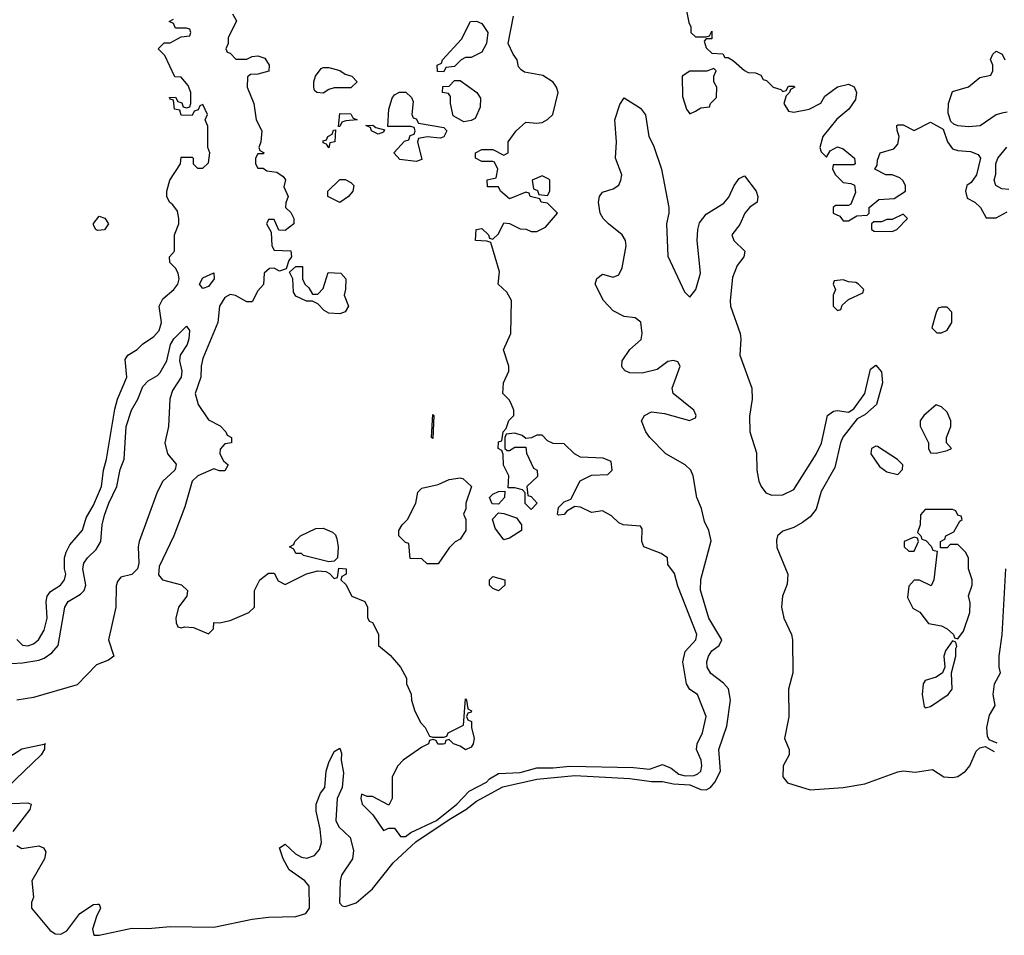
# Model space of a CAD drawing. Header units: inches. Extents: x 2601469 to 2753575, y 449403 to 582909.
# Tile 112 of 256: x 2681640 to 2685239, y 464010 to 467356. Entities that reach past the tile are written whole.
import ezdxf

# ---------------------------------------------------------------- set-up
doc = ezdxf.new("R2010")
doc.units = ezdxf.units.IN
doc.header["$MEASUREMENT"] = 0
doc.layers.add('C6486', color=7, linetype='Continuous')

msp = doc.modelspace()

# ---------------------------------------------------------------- linework, layer by layer
at = {"layer": 'C6486', "color": 4}
for points, elevation in [([(2684062, 467470), (2684086.4, 467346.4), (2684094, 467330), (2684094, 467310), (2684110, 467294), (2684150, 467294), (2684162, 467298), (2684170, 467314), (2684170, 467286), (2684150, 467286), (2684142, 467278), (2684150, 467254), (2684170, 467234), (2684210, 467231.3), (2684218, 467218), (2684230, 467218), (2684250, 467206), (2684290, 467171.3), (2684303.6, 467163.6), (2684330, 467162), (2684350, 467154), (2684358, 467138), (2684370, 467134), (2684394, 467110), (2684422, 467102), (2684430, 467094), (2684442, 467098), (2684450, 467114), (2684470, 467114), (2684474, 467110), (2684458, 467102), (2684454, 467090), (2684442, 467078), (2684434, 467050), (2684450, 467022), (2684470, 467018), (2684526, 467030), (2684568.4, 467051.6), (2684583.1, 467076.9), (2684630, 467110.8), (2684670, 467121), (2684690.8, 467110.8), (2684698.8, 467090), (2684695.5, 467064.5), (2684670.6, 467029.4), (2684627.1, 466992.9), (2684576, 466930), (2684564.7, 466890), (2684570, 466874), (2684590, 466854), (2684603.1, 466876.9), (2684630, 466891.3), (2684650, 466884.7), (2684692, 466850), (2684694, 466830), (2684690, 466826), (2684614, 466826), (2684612, 466810), (2684622, 466790), (2684650, 466762), (2684678, 466758), (2684691.3, 466751.3), (2684695.3, 466724.7), (2684678, 466682), (2684670, 466678), (2684622, 466678), (2684614, 466670), (2684614, 466650), (2684638, 466638), (2684650, 466622), (2684670, 466622), (2684700.4, 466639.6), (2684738, 466642), (2684746, 466650), (2684746, 466670), (2684780.4, 466699.6), (2684836.4, 466703.6), (2684878, 466730), (2684878, 466750), (2684868.9, 466768.9), (2684858, 466778), (2684830, 466789), (2684806, 466790), (2684766, 466810), (2684775.3, 466824.7), (2684776.4, 466843.6), (2684786, 466870), (2684835.1, 466884.9), (2684850, 466902), (2684855.3, 466930), (2684848, 466952), (2684846, 466970), (2684850, 466972), (2684870, 466972), (2684910, 466952), (2684970, 466982), (2685016, 466956), (2685031.3, 466910), (2685050, 466884.7), (2685070, 466878), (2685115.3, 466875.3), (2685143.6, 466863.6), (2685152, 466850), (2685138, 466790), (2685118.8, 466761.2), (2685102, 466750), (2685098, 466730), (2685104, 466704), (2685132, 466690), (2685152, 466670), (2685172.7, 466632.7), (2685210, 466632), (2685250, 466654)], 8), ([(2682418, 467378), (2682432, 467352), (2682402, 467290), (2682402, 467270), (2682394, 467250), (2682398, 467238), (2682410, 467234), (2682430, 467212), (2682470, 467212), (2682490, 467222), (2682510, 467224.7), (2682536, 467216), (2682552, 467190), (2682551.3, 467168.7), (2682510, 467158), (2682483.6, 467156.4), (2682472.7, 467147.3), (2682472, 467110), (2682496, 467050), (2682504.7, 466990), (2682524.7, 466950), (2682522, 466910), (2682514, 466890), (2682518, 466878), (2682534, 466870), (2682530, 466866), (2682510, 466866), (2682502, 466850), (2682502, 466830), (2682510, 466814), (2682530, 466814), (2682543.6, 466803.6), (2682579.6, 466799.6), (2682603.6, 466783.6), (2682611.6, 466771.6), (2682605.4, 466745.4), (2682622, 466710), (2682612.7, 466687.3), (2682612, 466670), (2682631.3, 466651.3), (2682642, 466630), (2682642, 466610), (2682610, 466586), (2682587.3, 466587.3), (2682570, 466626), (2682550, 466626), (2682542, 466610), (2682559.6, 466579.6), (2682562, 466530), (2682570, 466514), (2682631.6, 466511.6), (2682634, 466490), (2682623.6, 466476.4), (2682614, 466446), (2682590, 466438), (2682570, 466448), (2682552.7, 466447.3), (2682534, 466430), (2682531.6, 466388.4), (2682510, 466366), (2682490, 466326), (2682470, 466326), (2682429.1, 466349.1), (2682410, 466352.7), (2682390, 466341.2), (2682370.8, 466310), (2682364, 466250), (2682310, 466118), (2682304, 466090), (2682302.8, 466050), (2682281, 465990), (2682292, 465950), (2682330, 465894), (2682372.7, 465872.7), (2682394, 465850), (2682398, 465838), (2682414, 465830), (2682414, 465810), (2682390, 465806), (2682372.7, 465787.3), (2682372, 465770), (2682384.7, 465744.7), (2682402, 465730), (2682390, 465708), (2682370, 465708), (2682350, 465715.3), (2682291.3, 465690), (2682271, 465670), (2682243.5, 465576.5), (2682204, 465470), (2682150, 465358), (2682148, 465328), (2682162, 465310), (2682231.6, 465291.6), (2682254, 465270), (2682251.3, 465250), (2682221, 465210), (2682211.3, 465170), (2682212, 465152), (2682218, 465138), (2682230, 465134), (2682242, 465138), (2682275.3, 465135.3), (2682330, 465112), (2682348, 465130), (2682350, 465154), (2682370, 465152), (2682410, 465161), (2682478, 465190), (2682498, 465210), (2682498, 465270), (2682518, 465310), (2682550, 465334), (2682570, 465334), (2682585.4, 465305.4), (2682610, 465292), (2682688.4, 465331.6), (2682730, 465342), (2682759.6, 465339.6), (2682772.7, 465332.7), (2682790, 465314), (2682802, 465318), (2682807.3, 465352.7), (2682834, 465350), (2682834, 465330), (2682818, 465322), (2682814, 465310), (2682832, 465292), (2682854, 465250), (2682902, 465230), (2682911.3, 465210), (2682912, 465172), (2682918, 465158), (2682930, 465154), (2682951.1, 465111.1), (2682952, 465070), (2682994.4, 465034.4), (2683032, 464990), (2683054, 464950), (2683054, 464930), (2683071.6, 464891.6), (2683072, 464870), (2683084.7, 464830), (2683106.4, 464786.4), (2683122, 464770), (2683138, 464738), (2683150, 464734), (2683190, 464734), (2683202, 464738), (2683206, 464750), (2683262, 464778), (2683270, 464874), (2683274, 464870), (2683278, 464838), (2683291.1, 464831.1), (2683290, 464826), (2683278, 464822), (2683274, 464810), (2683278, 464798), (2683291.6, 464791.6), (2683292, 464770), (2683302, 464730), (2683298, 464710), (2683290, 464698), (2683270, 464688.7), (2683250, 464702), (2683226, 464710), (2683210, 464726), (2683198, 464722), (2683194, 464710), (2683188.4, 464708.4), (2683168.4, 464708.4), (2683162, 464722), (2683150, 464726), (2683138, 464722), (2683134, 464710), (2683110, 464698), (2683042, 464650), (2683022, 464630), (2683002, 464590), (2683002, 464510), (2682990, 464486), (2682930, 464518), (2682910, 464518), (2682890, 464526), (2682886.8, 464510), (2682892, 464490), (2682930.8, 464450.8), (2682970, 464394), (2682990, 464402), (2683010, 464402), (2683031.6, 464371.6), (2683050, 464371), (2683070, 464386), (2683163.5, 464430), (2683238.4, 464490), (2683283, 464537), (2683346, 464570), (2683357.7, 464582.3), (2683390, 464601.6), (2683470, 464605.3), (2683530, 464622.4), (2683590, 464622.3), (2683651, 464629), (2683883.4, 464623.4), (2683942, 464618), (2683990, 464634.8), (2684021.3, 464621.3), (2684050, 464598.7), (2684073.4, 464593.4), (2684105.1, 464594.9), (2684119.7, 464600.3), (2684129.5, 464610), (2684133.3, 464630), (2684131.6, 464650), (2684114.5, 464690), (2684117, 464710), (2684136.2, 464750), (2684149, 464810), (2684118, 464890), (2684090, 464908.7), (2684077.2, 464930), (2684063.7, 465010), (2684072.3, 465047.7), (2684112.3, 465090), (2684115.1, 465110), (2684046.3, 465286.3), (2684033.2, 465333.2), (2684010, 465366), (2684008, 465390), (2683985.2, 465405.2), (2683922, 465430), (2683914, 465450), (2683915.3, 465495.3), (2683910, 465506), (2683846, 465510), (2683830, 465518), (2683803.1, 465543.1), (2683770, 465562), (2683730, 465555.3), (2683690, 465575.3), (2683670, 465578), (2683639.6, 465560.4), (2683630, 465548), (2683610, 465546), (2683606, 465550), (2683610, 465574), (2683630, 465594), (2683655.3, 465604.7), (2683689.2, 465670.8), (2683730, 465692), (2683790, 465694), (2683806, 465710), (2683802, 465742), (2683773.6, 465753.6), (2683690, 465758), (2683668, 465770), (2683630, 465806), (2683590, 465808), (2683570, 465818), (2683550, 465838), (2683530, 465838), (2683511.6, 465828.4), (2683490, 465826), (2683476.4, 465836.4), (2683450, 465846), (2683418, 465842), (2683414, 465830), (2683414, 465790), (2683422, 465782), (2683430, 465782), (2683450, 465794), (2683490, 465794), (2683492.7, 465772.7), (2683518, 465718), (2683532, 465710), (2683532.7, 465687.3), (2683494, 465650), (2683498, 465618), (2683510, 465614), (2683532, 465590), (2683510, 465566), (2683488.4, 465588.4), (2683487.3, 465627.3), (2683478, 465638), (2683450, 465646), (2683426, 465646), (2683428, 465690), (2683409.1, 465729.1), (2683408, 465768), (2683402, 465782), (2683388.7, 465790), (2683390, 465814), (2683402, 465818), (2683408, 465850), (2683418, 465862), (2683428.4, 465891.6), (2683446, 465910), (2683446, 465930), (2683438, 465950), (2683430, 465966), (2683406, 465990), (2683408.7, 466030), (2683428.4, 466071.6), (2683428.7, 466090), (2683408.7, 466150), (2683435.3, 466210), (2683438, 466330), (2683420.4, 466360.4), (2683388.7, 466390), (2683394.6, 466434.6), (2683362, 466542), (2683347.3, 466547.3), (2683306, 466550), (2683308.7, 466590), (2683330, 466594), (2683354, 466570), (2683358, 466558), (2683370, 466554), (2683390, 466574), (2683410, 466614), (2683430, 466612), (2683470, 466592), (2683491.1, 466591.1), (2683510, 466582), (2683530, 466582), (2683562, 466598), (2683606, 466650), (2683570, 466686), (2683546, 466690), (2683542, 466702), (2683506, 466710), (2683502, 466722), (2683490, 466726), (2683430, 466702), (2683398, 466730), (2683390, 466746), (2683350, 466746), (2683348.7, 466771.3), (2683382, 466778), (2683388, 466810), (2683375.3, 466835.3), (2683370, 466838), (2683330, 466838), (2683306, 466850), (2683306, 466870), (2683330, 466882), (2683370, 466882), (2683410, 466862), (2683426, 466870), (2683426, 466910), (2683455.3, 466950), (2683490, 466982), (2683530, 466978), (2683550, 466981), (2683570, 466991.3), (2683588.7, 467010), (2683608, 467090), (2683602, 467110), (2683590, 467128), (2683552.3, 467152.3), (2683485.2, 467165.2), (2683473.6, 467173.6), (2683464, 467184), (2683459, 467210), (2683444, 467230), (2683425.2, 467270), (2683445.2, 467370)], 8), ([(2681630, 465092), (2681650, 465071), (2681670, 465068.2), (2681690, 465076), (2681708.7, 465090), (2681730, 465126), (2681740.7, 465170), (2681736.2, 465230), (2681740.9, 465250), (2681753.1, 465266.9), (2681789, 465290), (2681804, 465310), (2681809, 465330), (2681804, 465350), (2681804, 465390), (2681809.3, 465410.7), (2681823.2, 465436.8), (2681869.4, 465490.6), (2681883.6, 465536.4), (2681910, 465582.8), (2681939.6, 465650), (2681946, 465710), (2681956.9, 465750), (2681987.3, 465932.7), (2681997, 465970), (2682032, 466050), (2682025.6, 466114.4), (2682035.3, 466130), (2682070, 466151), (2682089.4, 466170.6), (2682130, 466198.8), (2682150, 466221), (2682158, 466250), (2682149.3, 466310), (2682163.6, 466336.4), (2682204, 466370), (2682218, 466390), (2682222.7, 466410), (2682219, 466430), (2682210, 466448), (2682189.1, 466469.1), (2682188, 466490), (2682206, 466510), (2682206, 466570), (2682222, 466610), (2682222, 466630), (2682216.4, 466656.4), (2682200.4, 466680.4), (2682188, 466690), (2682178, 466710), (2682178, 466730), (2682188.7, 466770), (2682228, 466830), (2682230, 466854), (2682270, 466854), (2682274, 466850), (2682274, 466830), (2682290, 466814), (2682310, 466814), (2682330, 466834), (2682335.3, 466870), (2682328, 466890), (2682327.3, 466967.3), (2682318, 466990), (2682326, 467010), (2682310, 467046), (2682298, 467042), (2682292.7, 467027.3), (2682278, 467022), (2682270, 467006), (2682230, 467008), (2682226, 467026), (2682206, 467030), (2682202, 467062), (2682190, 467066), (2682188, 467072), (2682210, 467074), (2682218, 467058), (2682232.7, 467052.7), (2682238, 467038), (2682250, 467034), (2682262, 467038), (2682266, 467050), (2682266, 467090), (2682256.4, 467116.4), (2682230, 467146), (2682207.3, 467147.3), (2682170, 467226), (2682146, 467250), (2682168.4, 467271.6), (2682190, 467272), (2682230, 467294), (2682262, 467298), (2682266, 467310), (2682262, 467322), (2682250, 467326), (2682210, 467326), (2682202, 467342), (2682186, 467350), (2682202, 467358)], 8), ([(2685250, 467018), (2685230, 467015.3), (2685210, 467008.7), (2685150.8, 466969.2), (2685110, 466965.2), (2685069, 466969), (2685054.6, 466974.6), (2685044, 466984), (2685034.6, 467014.6), (2685035.3, 467050), (2685050, 467094), (2685109.1, 467110.9), (2685150, 467144.7), (2685190, 467154), (2685198, 467170), (2685198, 467190), (2685188.9, 467211.1), (2685198, 467230), (2685210, 467242), (2685232, 467230), (2685242, 467210)], 8), ([(2681630, 464339.1), (2681647.6, 464327.6), (2681710, 464337), (2681726.8, 464330), (2681735.8, 464315.8), (2681730.4, 464290), (2681684.9, 464210), (2681690.5, 464150), (2681683.1, 464130), (2681683.6, 464110), (2681750, 464028.9), (2681770, 464015.3), (2681790, 464014.4), (2681812.9, 464027.1), (2681859.3, 464090), (2681910, 464122.8), (2681924.7, 464124.7), (2681930, 464124.7), (2681935.5, 464110), (2681920.6, 464079.4), (2681906.7, 464033.3), (2681910.6, 464010.6), (2681930.4, 464010.4), (2682050, 464036.8), (2682110, 464035), (2682190, 464043), (2682350, 464040.2), (2682490, 464069.4), (2682550, 464076.9), (2682650, 464079.6), (2682686.6, 464090), (2682698.9, 464110), (2682698, 464190), (2682682.9, 464210), (2682625.1, 464250), (2682602.9, 464290), (2682589.4, 464330), (2682610, 464344), (2682648.4, 464308.4), (2682670, 464296.4), (2682690, 464292.4), (2682717.4, 464302.6), (2682736.1, 464323.9), (2682743.6, 464350), (2682738.6, 464398.6), (2682723.8, 464463.8), (2682723.6, 464490), (2682739.5, 464530), (2682755.1, 464550), (2682760.7, 464610), (2682770, 464642), (2682790, 464682), (2682810, 464694), (2682816, 464676), (2682814.8, 464650), (2682824.1, 464604.1), (2682818.7, 464550), (2682800.4, 464510), (2682796.3, 464430), (2682807, 464407), (2682848.4, 464368.4), (2682859.9, 464319.9), (2682856.5, 464290), (2682817, 464230), (2682811.8, 464210), (2682808.9, 464128.9), (2682818.5, 464118.5), (2682830, 464115.8), (2682870.5, 464129.5), (2682930, 464179.7), (2683005, 464275), (2683088.4, 464351.6), (2683210, 464434.1), (2683270.4, 464469.6), (2683310, 464501.1), (2683406.5, 464553.5), (2683530, 464581.2), (2683670, 464594.6), (2683870, 464583.9), (2683950, 464572.5), (2683990, 464573), (2684030, 464564.2), (2684090, 464560.1), (2684130, 464543), (2684150, 464541.8), (2684165.1, 464550), (2684181.7, 464570), (2684201.6, 464610), (2684196.2, 464690), (2684225.4, 464774.6), (2684238.7, 464870), (2684231.2, 464911.2), (2684212.4, 464932.4), (2684167, 464967), (2684153.3, 464990), (2684151.6, 465010), (2684157.6, 465030), (2684169.8, 465050.2), (2684197.2, 465070), (2684207, 465090), (2684159.7, 465170), (2684128.3, 465271.7), (2684129.7, 465310.3), (2684168.4, 465451.6), (2684159, 465490), (2684143.2, 465523.2), (2684132.7, 465570), (2684115.1, 465610), (2684101.6, 465690), (2684094, 465710), (2684072.7, 465730), (2684001.6, 465770), (2683943.6, 465830), (2683929.6, 465850), (2683912.7, 465890), (2683924, 465910), (2683950, 465924), (2683997.5, 465917.5), (2684088.7, 465891.3), (2684110, 465902), (2684112.7, 465910), (2684104, 465930), (2684028.7, 465990), (2684025.2, 466010), (2684054.5, 466090), (2684046.3, 466106.3), (2684030, 466111.6), (2684010, 466107), (2683970, 466078.7), (2683915.1, 466064.9), (2683870, 466066), (2683853.4, 466073.4), (2683844.2, 466084.2), (2683840.9, 466090), (2683842.9, 466110), (2683870, 466150.8), (2683912, 466188), (2683916.2, 466210), (2683911.3, 466251.3), (2683890, 466267), (2683850, 466271.6), (2683810, 466292), (2683774, 466330), (2683743.7, 466390), (2683750, 466411), (2683770, 466426), (2683810, 466416), (2683830, 466424.7), (2683842.7, 466450), (2683857, 466530), (2683854.5, 466550), (2683842.7, 466570), (2683792, 466610), (2683773.6, 466630), (2683762.4, 466650), (2683756.2, 466690), (2683759.3, 466710), (2683770, 466726), (2683810, 466738), (2683830, 466752), (2683837.2, 466770), (2683841.2, 466790), (2683818, 466850), (2683822, 466910), (2683816, 466990), (2683833.6, 467046.4), (2683850, 467071.3), (2683910, 467033.4), (2683928.3, 467008.3), (2683940.5, 466930), (2683956.5, 466896.5), (2683986, 466810), (2684012.7, 466670), (2684013, 466650), (2684004.4, 466610), (2684010, 466492), (2684070, 466362), (2684090, 466342), (2684112.3, 466370), (2684129.3, 466430), (2684116.3, 466550), (2684118.9, 466590), (2684125.6, 466614.4), (2684150, 466646), (2684214.2, 466685.8), (2684232.1, 466707.9), (2684252, 466750), (2684270, 466776), (2684290, 466786), (2684332, 466730), (2684338.4, 466710), (2684335.5, 466690), (2684308.9, 466671.1), (2684290.5, 466650), (2684272.5, 466607.5), (2684242.8, 466570), (2684251, 466550), (2684290.5, 466510), (2684287.3, 466490), (2684262.3, 466457.7), (2684245.4, 466414.6), (2684237.4, 466330), (2684238.9, 466310), (2684273.4, 466210), (2684276.5, 466190), (2684272.7, 466130), (2684316.5, 466010), (2684317.8, 465970), (2684307.6, 465907.6), (2684308.7, 465850), (2684334, 465774), (2684335.3, 465710), (2684342.4, 465670), (2684350.5, 465650), (2684367.7, 465627.7), (2684390, 465618.4), (2684430, 465620.3), (2684470, 465639.1), (2684551.7, 465768.3), (2684570.9, 465809.1), (2684593.2, 465910), (2684614.5, 465925.5), (2684630, 465928), (2684670, 465922.8), (2684690, 465934.8), (2684729.5, 465990), (2684750, 466078.8), (2684770, 466093.4), (2684790.3, 466070), (2684793.7, 466030), (2684772.2, 465950), (2684730, 465912.3), (2684701.6, 465898.4), (2684649.1, 465830.9), (2684640.3, 465810), (2684619.7, 465720.3), (2684570, 465632.7), (2684552.2, 465567.8), (2684530, 465539.6), (2684501.4, 465518.6), (2684470, 465501.3), (2684430, 465487.6), (2684410.4, 465470), (2684406.1, 465453.9), (2684407.7, 465427.7), (2684448.7, 465330), (2684446.1, 465293.9), (2684428.5, 465250), (2684424.9, 465210), (2684434, 465170), (2684462, 465110), (2684465.7, 465090), (2684466.7, 464970), (2684450.4, 464910), (2684451.5, 464808.5), (2684435.5, 464730), (2684452.4, 464690), (2684452.7, 464670), (2684430.5, 464630), (2684430.4, 464590), (2684447.4, 464567.4), (2684530, 464541.8), (2684650, 464551), (2684730, 464564.5), (2684850, 464608.2), (2684870, 464611.3), (2684914, 464606), (2684976.8, 464616.8), (2685018, 464590), (2685050, 464586.7), (2685070, 464590.6), (2685097.2, 464610), (2685113.2, 464630), (2685136.6, 464683.4), (2685150, 464696), (2685170, 464701), (2685202.5, 464682.5)], 4), ([(2685256.4, 466736.4), (2685230, 466738), (2685208, 466750), (2685202, 466770), (2685208.4, 466791.6), (2685208.7, 466830), (2685215.3, 466850), (2685249.3, 466890.7)], 8), ([(2681610, 465003.7), (2681650, 465005.7), (2681710, 465015.6), (2681730, 465023.7), (2681757.8, 465042.2), (2681780.5, 465070), (2681804.7, 465210), (2681817, 465230), (2681862.7, 465257.3), (2681875.1, 465270), (2681881.7, 465290), (2681871.1, 465350), (2681874.3, 465370), (2681887.6, 465390), (2681920.1, 465419.9), (2681936.3, 465450), (2681941.1, 465510), (2681950, 465546), (2681965.3, 465590), (2681995.1, 465650), (2682007.7, 465712.3), (2682022.4, 465750), (2682029.7, 465870), (2682048.2, 465930), (2682071.8, 465970), (2682090, 466016.3), (2682110, 466037.1), (2682143.6, 466056.4), (2682153, 466067), (2682178, 466110), (2682191.6, 466170), (2682203, 466190), (2682250, 466236), (2682261, 466221), (2682258.7, 466190), (2682251.8, 466170), (2682226.8, 466130), (2682224, 466110), (2682232.5, 466072.5), (2682230.2, 466050), (2682199.2, 466000.8), (2682188.8, 465971.2), (2682183.8, 465870), (2682170.6, 465810), (2682180.5, 465770), (2682211.9, 465731.9), (2682210, 465718), (2682207.7, 465710), (2682163, 465670), (2682142, 465630), (2682076.3, 465450), (2682073, 465430), (2682075.3, 465370), (2682070.2, 465349.7), (2682050, 465329.5), (2682010, 465319.3), (2681997.1, 465302.9), (2681992.5, 465287.5), (2681992, 465210), (2681964.4, 465090), (2681984, 465030), (2681964.7, 465015.3), (2681921.2, 464998.8), (2681850, 464925.6), (2681690, 464879.6), (2681630, 464869.7)], 4), ([(2685213, 464713), (2685184.5, 464724.5), (2685178, 464738), (2685175.4, 464770), (2685184.9, 464815.1), (2685206, 464850), (2685199.1, 464890), (2685204, 464930), (2685226, 464970), (2685220.5, 464990), (2685220.3, 465030), (2685231.4, 465108.6), (2685245.3, 465350)], 4), ([(2681570, 464642), (2681648.2, 464691.8), (2681734, 464710), (2681731.1, 464708.9), (2681731.1, 464691.1), (2681719.1, 464670), (2681593.7, 464550)], 4), ([(2681610, 464491.8), (2681670, 464494.8), (2681682, 464490), (2681677.3, 464470), (2681614.4, 464390)], 4)]:
    msp.add_lwpolyline(points, dxfattribs=dict(at, elevation=elevation))
for points, elevation in [([(2683190, 467166), (2683167.3, 467167.3), (2683166, 467190), (2683182, 467198), (2683186, 467210), (2683254.6, 467285.4), (2683288, 467350), (2683310, 467351), (2683330, 467342), (2683351, 467310), (2683346, 467270), (2683330, 467238), (2683290, 467218), (2683270, 467218), (2683254, 467210), (2683230, 467186), (2683198, 467182)], 8), ([(2682750, 467088), (2682726, 467090), (2682718, 467098), (2682715.3, 467110), (2682715.3, 467130), (2682722, 467150), (2682742, 467178), (2682750, 467182), (2682770, 467182), (2682810.7, 467170.7), (2682830, 467158), (2682854, 467150), (2682874, 467130), (2682850, 467108), (2682790, 467108), (2682770, 467102)], 8), ([(2684178, 467178), (2684152, 467168), (2684090, 467168), (2684062, 467150), (2684063.6, 467076.4), (2684078, 467030), (2684090, 467012), (2684110, 467022), (2684130, 467034), (2684162, 467038), (2684166, 467050), (2684187.3, 467072.7), (2684188, 467110), (2684178, 467130), (2684178, 467150), (2684186, 467170)], 8), ([(2683263.1, 466983.1), (2683225.2, 467005.2), (2683215.3, 467050), (2683215.3, 467075.3), (2683207.3, 467087.3), (2683186, 467090), (2683187.3, 467112.7), (2683210, 467114), (2683230, 467134), (2683250, 467134), (2683311.3, 467090), (2683324.7, 467070), (2683323.6, 467036.4), (2683304.7, 466995.3), (2683290, 466988)], 8), ([(2683176.9, 466923.1), (2683130, 466928), (2683098, 466922), (2683094, 466910), (2683110, 466846), (2683090, 466838), (2683030, 466846), (2683008.4, 466868.4), (2683008.4, 466871.6), (2683047.3, 466912.7), (2683062, 466918), (2683067.3, 466932.7), (2683082, 466938), (2683086, 466950), (2683082, 466962), (2683070, 466966), (2682986, 466966), (2682989, 467030), (2683002, 467070), (2683010, 467082), (2683028.4, 467091.6), (2683051.6, 467091.6), (2683072.7, 467072.7), (2683078, 467058), (2683074, 467010), (2683078, 466998), (2683090, 466994), (2683098, 466978), (2683190, 466962), (2683202, 466950), (2683191.1, 466928.9)], 8), ([(2682806, 466966), (2682810, 467014), (2682850, 467012), (2682858, 466998), (2682874, 466990), (2682832.7, 466987.3), (2682818, 466982), (2682810, 466966)], 8), ([(2682950, 466938), (2682926, 466950), (2682922, 466962), (2682906, 466970), (2682931.1, 466971.1), (2682942, 466962), (2682974, 466954), (2682970, 466946)], 8), ([(2682770, 466888.7), (2682762, 466902), (2682750, 466906), (2682750, 466914), (2682762, 466918), (2682766, 466930), (2682782, 466938), (2682787.3, 466952.7), (2682794, 466954), (2682792, 466910), (2682774, 466906)], 8), ([(2683550, 466786), (2683514, 466770), (2683518, 466738), (2683532.7, 466732.7), (2683538, 466718), (2683570, 466714), (2683578, 466730), (2683578, 466770), (2683574, 466774)], 8), ([(2682810, 466688.7), (2682766, 466710), (2682766, 466730), (2682810, 466772), (2682830, 466772), (2682850, 466762), (2682862, 466750), (2682858, 466730), (2682842, 466710)], 8), ([(2684870, 466646), (2684830, 466626), (2684810, 466626), (2684790, 466618), (2684762, 466618), (2684754, 466610), (2684754, 466590), (2684763.6, 466583.6), (2684830, 466582), (2684846, 466590), (2684886, 466630)], 8), ([(2681925.6, 466585.6), (2681918, 466590), (2681910, 466606), (2681910, 466612), (2681930, 466638), (2681951.1, 466631.1), (2681964.7, 466610), (2681950, 466589)], 8), ([(2682310, 466374), (2682297.2, 466390), (2682310, 466413.4), (2682350, 466432), (2682350.5, 466410), (2682330, 466382)], 4), ([(2682710, 466354), (2682730, 466354), (2682750, 466374), (2682767.3, 466432.7), (2682814, 466430), (2682832, 466410), (2682831.6, 466371.6), (2682826, 466350), (2682842, 466310), (2682830, 466288.7), (2682810, 466282), (2682770, 466284), (2682753.6, 466293.6), (2682730, 466318), (2682710, 466328), (2682688.4, 466328.4), (2682650, 466346), (2682640.4, 466360.4), (2682638, 466410), (2682626, 466434), (2682650, 466454), (2682674, 466454), (2682674, 466410), (2682682, 466390), (2682696.9, 466376.9)], 8), ([(2684650, 466406), (2684618, 466402), (2684614, 466390), (2684622, 466370), (2684614, 466350), (2684614, 466310), (2684630, 466294), (2684642, 466298), (2684647.3, 466312.7), (2684670, 466334), (2684722, 466358), (2684726, 466370), (2684706, 466390), (2684696.4, 466396.4), (2684670, 466398)], 8), ([(2685030, 466306), (2685010, 466306), (2684998, 466302), (2684990, 466286), (2684974, 466230), (2684992.7, 466212.7), (2685010, 466212), (2685030, 466222), (2685048, 466250), (2685047.3, 466287.3)], 8), ([(2684990, 465948.7), (2684944.7, 465910), (2684931.3, 465890), (2684931.6, 465871.6), (2684962, 465810), (2684962, 465790), (2684970, 465774), (2684990, 465772), (2685030, 465782), (2685046, 465790), (2685028, 465810), (2685028, 465830), (2685044, 465870), (2685044, 465890), (2685030, 465922), (2685010, 465942)], 8), ([(2683150, 465826), (2683146, 465830), (2683150, 465914), (2683154, 465910)], 8), ([(2684770, 465798), (2684754, 465790), (2684752, 465770), (2684783.5, 465723.5), (2684810, 465704.7), (2684850, 465694), (2684867.3, 465712.7), (2684868, 465730), (2684849, 465749), (2684776.4, 465796.4)], 8), ([(2683130, 465368), (2683110, 465386), (2683067.3, 465387.3), (2683062, 465442), (2683050, 465446), (2683026, 465470), (2683026, 465490), (2683038, 465510), (2683058, 465530), (2683088, 465590), (2683095.3, 465630), (2683110, 465644.7), (2683170, 465658), (2683210, 465676), (2683250, 465682), (2683259.6, 465679.6), (2683292, 465650), (2683271.3, 465590), (2683271.1, 465568.9), (2683262, 465550), (2683271.3, 465530), (2683271, 465490), (2683250, 465458), (2683231.6, 465448.4), (2683210, 465426), (2683170, 465368)], 8), ([(2683390, 465586), (2683367.3, 465587.3), (2683358, 465610), (2683370, 465622), (2683390, 465632), (2683414, 465634), (2683412, 465610)], 8), ([(2685050, 465566), (2684950, 465566), (2684932.7, 465547.3), (2684932, 465510), (2684922, 465482), (2684934, 465470), (2684938, 465458), (2684952.7, 465452.7), (2684972.7, 465432.7), (2684978, 465418), (2684994, 465414), (2684982, 465310), (2684972, 465288), (2684930, 465308), (2684910, 465308), (2684890, 465286), (2684885.4, 465245.4), (2684905.4, 465205.4), (2684930.8, 465190.8), (2684962, 465150), (2685010, 465141), (2685030.7, 465130.7), (2685054, 465110), (2685058, 465098), (2685070, 465094), (2685090, 465122), (2685114, 465190), (2685114.6, 465225.4), (2685109, 465251), (2685122, 465290), (2685122, 465310), (2685109.1, 465349.1), (2685108.7, 465390), (2685098, 465410), (2685070, 465438), (2685042, 465438), (2685030, 465426), (2685006, 465426), (2685006, 465450), (2685022, 465458), (2685026, 465470), (2685054.6, 465485.4), (2685076.4, 465523.6), (2685086, 465530), (2685082, 465542), (2685070, 465546), (2685062, 465562)], 8), ([(2683410, 465455.3), (2683378, 465498), (2683368.7, 465531.3), (2683390, 465554), (2683410, 465552), (2683456, 465536), (2683474, 465510), (2683474, 465490), (2683430, 465462)], 8), ([(2682770, 465375.3), (2682678, 465398), (2682670, 465406), (2682650, 465406), (2682642, 465422), (2682626, 465430), (2682642, 465438), (2682646, 465450), (2682666, 465470), (2682723.1, 465496.9), (2682750, 465498), (2682783.5, 465483.5), (2682794, 465474), (2682799.8, 465459.8), (2682804, 465430), (2682802, 465390), (2682790, 465378)], 8), ([(2684910, 465466), (2684874, 465450), (2684874, 465430), (2684890, 465414), (2684910, 465414), (2684926, 465450), (2684922, 465462)], 8), ([(2683390, 465269), (2683370, 465278), (2683358, 465290), (2683358, 465310), (2683370, 465322), (2683414, 465310), (2683414, 465290)], 8), ([(2685050, 465086), (2685024.7, 465050), (2685018, 465030), (2685022, 464990), (2685014, 464970), (2684990, 464954), (2684950, 464942), (2684942.8, 464930), (2684938.8, 464890), (2684946.8, 464846.8), (2684950, 464842), (2684970, 464846), (2685034, 464890), (2685049, 464910), (2685046, 464970), (2685062, 465030), (2685062, 465058), (2685066, 465066), (2685062, 465082)], 8)]:
    msp.add_lwpolyline(points, close=True, dxfattribs=dict(at, elevation=elevation))

doc.saveas('drawing.dxf')
